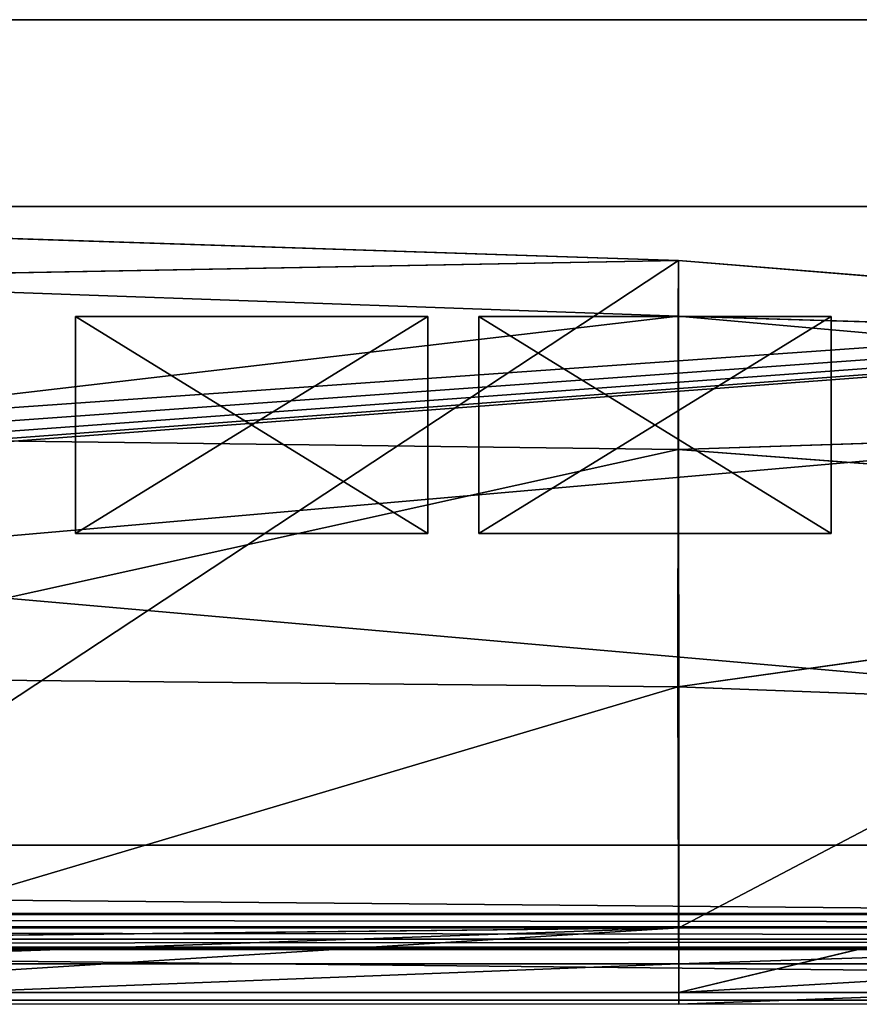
# Model space of a CAD drawing. Extents: x -6.9 to 15.4, y -1.3 to 1.1.
# Tile 10 of 36: x 0.0183 to 0.0599, y -0.3041 to -0.2554. Entities that reach past the tile are written whole.
import ezdxf

# ---------------------------------------------------------------- set-up
doc = ezdxf.new("R2010")
doc.units = 0
doc.header["$LTSCALE"] = 0.0254
doc.layers.get('0').update_dxf_attribs({"color": 13, "linetype": 'CONTINUOUS'})

# ---------------------------------------------------------------- blocks, each defined once
blk = doc.blocks.new('GROUP8_1')
at = {"color": 0}
for p, q in [((0.296252, 0.022473, 0.382048), (-0.296252, 0.022473, 0.382048)), ((0.296252, 0.022473, 0.382048), (-0.296252, 0.022473, 0.382048)), ((-0.289859, 0.022473, -0.309772), (0.291538, 0.022473, -0.309772)), ((-0.289859, 0.022473, -0.309772), (0.291538, 0.022473, -0.309772)), ((0.204504, 0.01323, 0.311502), (-0.203486, 0.01323, 0.311502)), ((-0.203486, 0.01323, 0.259289), (0.204504, 0.01323, 0.259289)), ((-0.203486, 0.01323, 0.259289), (0.204504, 0.01323, 0.259289)), ((0.204504, 0.01323, 0.311502), (-0.203486, 0.01323, 0.311502)), ((0.291538, -0.018378, -0.309772), (-0.289859, -0.018378, -0.309772)), ((0.291538, -0.018378, -0.382048), (-0.289859, -0.018378, -0.382048)), ((0.291538, -0.018378, -0.309772), (-0.289859, -0.018378, -0.309772)), ((0.291538, -0.018378, -0.382048), (-0.289859, -0.018378, -0.382048)), ((0.293036, -0.021773, 0.382048), (-0.293036, -0.021773, 0.382048)), ((0.293036, -0.021773, 0.382048), (-0.293036, -0.021773, 0.382048)), ((0.293098, -0.022428, 0.381923), (-0.293098, -0.022428, 0.381923)), ((0.293098, -0.022428, 0.381923), (-0.293098, -0.022428, 0.381923)), ((-0.203486, -0.022473, 0.259289), (0.204504, -0.022473, 0.259289)), ((0.204504, -0.022473, 0.311502), (-0.203486, -0.022473, 0.311502)), ((0.293155, -0.023031, 0.381527), (-0.293155, -0.023031, 0.381527)), ((0.293155, -0.023031, 0.381527), (-0.293155, -0.023031, 0.381527)), ((-0.293204, -0.023551, 0.38027), (0.293204, -0.023551, 0.38027)), ((-0.293204, -0.023551, 0.38027), (0.293204, -0.023551, 0.38027)), ((-0.293204, -0.023551, 0.311502), (0.293204, -0.023551, 0.38027)), ((-0.293204, -0.023551, 0.311502), (0.293204, -0.023551, 0.38027)), ((-0.293204, -0.023551, 0.311502), (0.293204, -0.023551, 0.311502)), ((0.293204, -0.023551, 0.259289), (-0.293204, -0.023551, 0.259289)), ((-0.293204, -0.023551, -0.382048), (0.293204, -0.023551, 0.259289)), ((-0.293204, -0.023551, -0.382048), (0.293204, -0.023551, 0.259289)), ((-0.293204, -0.023551, -0.382048), (0.293204, -0.023551, -0.382048)), ((-0.293204, -0.023551, -0.382048), (0.293204, -0.023551, -0.382048)), ((0.293193, -0.023427, 0.380924), (-0.293193, -0.023427, 0.380924)), ((0.293193, -0.023427, 0.380924), (-0.293193, -0.023427, 0.380924))]:
    blk.add_line(p, q, dxfattribs=at)
at = {"color": 8}
mesh = blk.add_polyface(dxfattribs=at)
corners = [(-0.298009, 0.022473, 0.38027), (0.291538, 0.022473, -0.309772), (-0.289859, 0.022473, -0.309772), (0.298014, 0.022473, 0.38027), (0.296252, 0.022473, 0.382048), (-0.296252, 0.022473, 0.382048)]
mesh.append_faces([[corners[k] for k in face] for face in [(0, 1, 2), (4, 0, 5)]], dxfattribs={"vtx0": -1, "color": 8})
mesh.append_faces([[corners[k] for k in face] for face in [(1, 0, 3), (3, 0, 4)]], dxfattribs={"vtx0": -1, "vtx1": -1, "color": 8})
mesh = blk.add_polyface(dxfattribs=at)
corners = [(-0.296011, -0.019821, 0.382048), (-0.296252, 0.022473, 0.382048), (-0.296252, -0.018557, 0.382048), (0.296252, 0.022473, 0.382048), (-0.295333, -0.020854, 0.382048), (-0.2943, -0.021532, 0.382048), (-0.293036, -0.021773, 0.382048), (0.293036, -0.021773, 0.382048), (0.2943, -0.021532, 0.382048), (0.295333, -0.020854, 0.382048), (0.296011, -0.019821, 0.382048), (0.296252, -0.018557, 0.382048)]
mesh.append_faces([[corners[k] for k in face] for face in [(0, 1, 2), (3, 10, 11)]], dxfattribs={"vtx0": -1, "color": 8})
mesh.append_faces([[corners[k] for k in face] for face in [(1, 0, 3)]], dxfattribs={"vtx0": -1, "vtx1": -1, "color": 8})
mesh.append_faces([[corners[k] for k in face] for face in [(3, 0, 4), (3, 4, 5), (3, 5, 6), (3, 6, 7), (3, 7, 8), (3, 8, 9), (3, 9, 10)]], dxfattribs={"vtx0": -1, "vtx2": -1, "color": 8})
mesh = blk.add_polyface(dxfattribs=at)
corners = [(0.291538, 0.022473, -0.309772), (-0.289859, -0.018378, -0.309772), (-0.289859, 0.022473, -0.309772), (0.291538, -0.018378, -0.309772)]
mesh.append_faces([[corners[k] for k in face] for face in [(0, 1, 2), (1, 0, 3)]], dxfattribs={"vtx0": -1, "color": 8})
mesh = blk.add_polyface(dxfattribs=at)
corners = [(0.204504, 0.01323, 0.311502), (-0.203486, 0.01323, 0.259289), (0.204504, 0.01323, 0.259289), (-0.203486, 0.01323, 0.311502)]
mesh.append_faces([[corners[k] for k in face] for face in [(0, 1, 2), (1, 0, 3)]], dxfattribs={"vtx0": -1, "color": 8})
mesh = blk.add_polyface(dxfattribs=at)
corners = [(0.204504, -0.022473, 0.259289), (-0.203486, 0.01323, 0.259289), (-0.203486, -0.022473, 0.259289), (0.204504, 0.01323, 0.259289)]
mesh.append_faces([[corners[k] for k in face] for face in [(0, 1, 2), (1, 0, 3)]], dxfattribs={"vtx0": -1, "color": 8})
mesh = blk.add_polyface(dxfattribs=at)
corners = [(0.204504, 0.01323, 0.311502), (-0.203486, -0.022473, 0.311502), (-0.203486, 0.01323, 0.311502), (0.204504, -0.022473, 0.311502)]
mesh.append_faces([[corners[k] for k in face] for face in [(0, 1, 2), (1, 0, 3)]], dxfattribs={"vtx0": -1, "color": 8})
mesh = blk.add_polyface(dxfattribs=at)
corners = [(-0.289859, -0.018378, -0.382048), (-0.293204, -0.023551, -0.382048), (-0.293953, -0.02097, -0.382048), (0.293204, -0.023551, -0.382048), (0.291538, -0.018378, -0.382048), (0.294256, -0.020544, -0.382048)]
mesh.append_faces([[corners[k] for k in face] for face in [(0, 1, 2), (3, 4, 5)]], dxfattribs={"vtx0": -1, "color": 8})
mesh.append_faces([[corners[k] for k in face] for face in [(1, 0, 3)]], dxfattribs={"vtx0": -1, "vtx1": -1, "color": 8})
mesh.append_faces([[corners[k] for k in face] for face in [(3, 0, 4)]], dxfattribs={"vtx0": -1, "vtx2": -1, "color": 8})
mesh = blk.add_polyface(dxfattribs=at)
corners = [(-0.289859, -0.018378, -0.309772), (0.291538, -0.018378, -0.382048), (-0.289859, -0.018378, -0.382048), (0.291538, -0.018378, -0.309772)]
mesh.append_faces([[corners[k] for k in face] for face in [(0, 1, 2), (1, 0, 3)]], dxfattribs={"vtx0": -1, "color": 8})
mesh = blk.add_polyface(dxfattribs=at)
corners = [(0.293098, -0.022428, 0.381923), (-0.293036, -0.021773, 0.382048), (-0.293098, -0.022428, 0.381923), (0.293036, -0.021773, 0.382048)]
mesh.append_faces([[corners[k] for k in face] for face in [(0, 1, 2), (1, 0, 3)]], dxfattribs={"vtx0": -1, "color": 8})
mesh = blk.add_polyface(dxfattribs=at)
corners = [(0.293155, -0.023031, 0.381527), (-0.293098, -0.022428, 0.381923), (-0.293155, -0.023031, 0.381527), (0.293098, -0.022428, 0.381923)]
mesh.append_faces([[corners[k] for k in face] for face in [(0, 1, 2), (1, 0, 3)]], dxfattribs={"vtx0": -1, "color": 8})
mesh = blk.add_polyface(dxfattribs=at)
corners = [(0.293155, -0.023031, 0.381527), (-0.293193, -0.023427, 0.380924), (0.293193, -0.023427, 0.380924), (-0.293155, -0.023031, 0.381527)]
mesh.append_faces([[corners[k] for k in face] for face in [(0, 1, 2), (1, 0, 3)]], dxfattribs={"vtx0": -1, "color": 8})
mesh = blk.add_polyface(dxfattribs=at)
corners = [(0.293193, -0.023427, 0.380924), (-0.293204, -0.023551, 0.38027), (0.293204, -0.023551, 0.38027), (-0.293193, -0.023427, 0.380924)]
mesh.append_faces([[corners[k] for k in face] for face in [(0, 1, 2), (1, 0, 3)]], dxfattribs={"vtx0": -1, "color": 8})
mesh = blk.add_polyface(dxfattribs=at)
corners = [(-0.293204, -0.023551, 0.38027), (-0.293204, -0.023551, 0.311502), (0.293204, -0.023551, 0.38027)]
mesh.append_faces([[corners[k] for k in face] for face in [(0, 1, 2)]], dxfattribs={"color": 8})
mesh = blk.add_polyface(dxfattribs=at)
corners = [(0.293204, -0.023551, 0.38027), (-0.293204, -0.023551, 0.311502), (0.293204, -0.023551, 0.311502)]
mesh.append_faces([[corners[k] for k in face] for face in [(0, 1, 2)]], dxfattribs={"color": 8})
mesh = blk.add_polyface(dxfattribs=at)
corners = [(-0.293204, -0.023551, 0.259289), (-0.293204, -0.023551, -0.382048), (0.293204, -0.023551, 0.259289)]
mesh.append_faces([[corners[k] for k in face] for face in [(0, 1, 2)]], dxfattribs={"color": 8})
mesh = blk.add_polyface(dxfattribs=at)
corners = [(0.293204, -0.023551, 0.259289), (-0.293204, -0.023551, -0.382048), (0.293204, -0.023551, -0.382048)]
mesh.append_faces([[corners[k] for k in face] for face in [(0, 1, 2)]], dxfattribs={"color": 8})
blk = doc.blocks.new('GROUP20_1')
at = {"color": 0}
for p, q in [((-0.05849, 0.005375, 0.85366), (-0.05849, -0.005376, 0.85366)), ((-0.041047, 0.005375, 0.85366), (-0.05849, 0.005375, 0.85366)), ((-0.05849, -0.005376, 0.85239), (-0.05849, 0.005375, 0.85239)), ((-0.05849, 0.005375, 0.85239), (-0.041047, 0.005375, 0.85239)), ((-0.05849, 0.005375, 0.85239), (-0.05849, 0.005375, 0.85366)), ((-0.041047, 0.005375, 0.85366), (-0.05849, 0.005375, 0.85366)), ((-0.05849, 0.005375, 0.85239), (-0.041047, 0.005375, 0.85239)), ((-0.05849, 0.005375, 0.85366), (-0.05849, -0.005376, 0.85366)), ((-0.05849, 0.005375, 0.85239), (-0.05849, 0.005375, 0.85366)), ((-0.05849, -0.005376, 0.85239), (-0.05849, 0.005375, 0.85239)), ((-0.041047, -0.005376, 0.85366), (-0.041047, 0.005375, 0.85366)), ((-0.041047, 0.005375, 0.85239), (-0.041047, -0.005376, 0.85239)), ((-0.041047, 0.005375, 0.85366), (-0.041047, 0.005375, 0.85239)), ((-0.041047, 0.005375, 0.85366), (-0.041047, 0.005375, 0.85239)), ((-0.041047, -0.005376, 0.85366), (-0.041047, 0.005375, 0.85366)), ((-0.041047, 0.005375, 0.85239), (-0.041047, -0.005376, 0.85239)), ((-0.05849, -0.005376, 0.85366), (-0.041047, -0.005376, 0.85366)), ((-0.041047, -0.005376, 0.85239), (-0.05849, -0.005376, 0.85239)), ((-0.05849, -0.005376, 0.85239), (-0.05849, -0.005376, 0.85366)), ((-0.05849, -0.005376, 0.85366), (-0.041047, -0.005376, 0.85366)), ((-0.05849, -0.005376, 0.85239), (-0.05849, -0.005376, 0.85366)), ((-0.041047, -0.005376, 0.85239), (-0.05849, -0.005376, 0.85239)), ((-0.041047, -0.005376, 0.85239), (-0.041047, -0.005376, 0.85366)), ((-0.041047, -0.005376, 0.85239), (-0.041047, -0.005376, 0.85366))]:
    blk.add_line(p, q, dxfattribs=at)
at = {"color": 8}
mesh = blk.add_polyface(dxfattribs=at)
corners = [(-0.041047, -0.005376, 0.85366), (-0.05849, 0.005375, 0.85366), (-0.05849, -0.005376, 0.85366), (-0.041047, 0.005375, 0.85366)]
mesh.append_faces([[corners[k] for k in face] for face in [(0, 1, 2), (1, 0, 3)]], dxfattribs={"vtx0": -1, "color": 8})
mesh = blk.add_polyface(dxfattribs=at)
corners = [(-0.041047, 0.005375, 0.85239), (-0.05849, -0.005376, 0.85239), (-0.05849, 0.005375, 0.85239), (-0.041047, -0.005376, 0.85239)]
mesh.append_faces([[corners[k] for k in face] for face in [(0, 1, 2), (1, 0, 3)]], dxfattribs={"vtx0": -1, "color": 8})
mesh = blk.add_polyface(dxfattribs=at)
corners = [(-0.05849, 0.005375, 0.85366), (-0.041047, 0.005375, 0.85239), (-0.05849, 0.005375, 0.85239), (-0.041047, 0.005375, 0.85366)]
mesh.append_faces([[corners[k] for k in face] for face in [(0, 1, 2), (1, 0, 3)]], dxfattribs={"vtx0": -1, "color": 8})
mesh = blk.add_polyface(dxfattribs=at)
corners = [(-0.05849, 0.005375, 0.85366), (-0.05849, -0.005376, 0.85239), (-0.05849, -0.005376, 0.85366), (-0.05849, 0.005375, 0.85239)]
mesh.append_faces([[corners[k] for k in face] for face in [(0, 1, 2), (1, 0, 3)]], dxfattribs={"vtx0": -1, "color": 8})
mesh = blk.add_polyface(dxfattribs=at)
corners = [(-0.041047, 0.005375, 0.85239), (-0.041047, -0.005376, 0.85366), (-0.041047, -0.005376, 0.85239), (-0.041047, 0.005375, 0.85366)]
mesh.append_faces([[corners[k] for k in face] for face in [(0, 1, 2), (1, 0, 3)]], dxfattribs={"vtx0": -1, "color": 8})
mesh = blk.add_polyface(dxfattribs=at)
corners = [(-0.041047, -0.005376, 0.85366), (-0.05849, -0.005376, 0.85239), (-0.041047, -0.005376, 0.85239), (-0.05849, -0.005376, 0.85366)]
mesh.append_faces([[corners[k] for k in face] for face in [(0, 1, 2), (1, 0, 3)]], dxfattribs={"vtx0": -1, "color": 8})
blk = doc.blocks.new('GROUP21_1')
at = {"color": 0}
for p, q in [((-0.038527, 0.005375, 0.85366), (-0.038527, -0.005376, 0.85366)), ((-0.021085, 0.005375, 0.85366), (-0.038527, 0.005375, 0.85366)), ((-0.038527, -0.005376, 0.85239), (-0.038527, 0.005375, 0.85239)), ((-0.038527, 0.005375, 0.85239), (-0.021085, 0.005375, 0.85239)), ((-0.038527, 0.005375, 0.85239), (-0.038527, 0.005375, 0.85366)), ((-0.021085, 0.005375, 0.85366), (-0.038527, 0.005375, 0.85366)), ((-0.038527, 0.005375, 0.85239), (-0.021085, 0.005375, 0.85239)), ((-0.038527, 0.005375, 0.85366), (-0.038527, -0.005376, 0.85366)), ((-0.038527, 0.005375, 0.85239), (-0.038527, 0.005375, 0.85366)), ((-0.038527, -0.005376, 0.85239), (-0.038527, 0.005375, 0.85239)), ((-0.021085, -0.005376, 0.85366), (-0.021085, 0.005375, 0.85366)), ((-0.021085, 0.005375, 0.85239), (-0.021085, -0.005376, 0.85239)), ((-0.021085, 0.005375, 0.85366), (-0.021085, 0.005375, 0.85239)), ((-0.021085, 0.005375, 0.85366), (-0.021085, 0.005375, 0.85239)), ((-0.021085, -0.005376, 0.85366), (-0.021085, 0.005375, 0.85366)), ((-0.021085, 0.005375, 0.85239), (-0.021085, -0.005376, 0.85239)), ((-0.038527, -0.005376, 0.85366), (-0.021085, -0.005376, 0.85366)), ((-0.021085, -0.005376, 0.85239), (-0.038527, -0.005376, 0.85239)), ((-0.038527, -0.005376, 0.85239), (-0.038527, -0.005376, 0.85366)), ((-0.038527, -0.005376, 0.85366), (-0.021085, -0.005376, 0.85366)), ((-0.038527, -0.005376, 0.85239), (-0.038527, -0.005376, 0.85366)), ((-0.021085, -0.005376, 0.85239), (-0.038527, -0.005376, 0.85239)), ((-0.021085, -0.005376, 0.85239), (-0.021085, -0.005376, 0.85366)), ((-0.021085, -0.005376, 0.85239), (-0.021085, -0.005376, 0.85366))]:
    blk.add_line(p, q, dxfattribs=at)
at = {"color": 8}
mesh = blk.add_polyface(dxfattribs=at)
corners = [(-0.021085, -0.005376, 0.85366), (-0.038527, 0.005375, 0.85366), (-0.038527, -0.005376, 0.85366), (-0.021085, 0.005375, 0.85366)]
mesh.append_faces([[corners[k] for k in face] for face in [(0, 1, 2), (1, 0, 3)]], dxfattribs={"vtx0": -1, "color": 8})
mesh = blk.add_polyface(dxfattribs=at)
corners = [(-0.021085, 0.005375, 0.85239), (-0.038527, -0.005376, 0.85239), (-0.038527, 0.005375, 0.85239), (-0.021085, -0.005376, 0.85239)]
mesh.append_faces([[corners[k] for k in face] for face in [(0, 1, 2), (1, 0, 3)]], dxfattribs={"vtx0": -1, "color": 8})
mesh = blk.add_polyface(dxfattribs=at)
corners = [(-0.038527, 0.005375, 0.85366), (-0.021085, 0.005375, 0.85239), (-0.038527, 0.005375, 0.85239), (-0.021085, 0.005375, 0.85366)]
mesh.append_faces([[corners[k] for k in face] for face in [(0, 1, 2), (1, 0, 3)]], dxfattribs={"vtx0": -1, "color": 8})
mesh = blk.add_polyface(dxfattribs=at)
corners = [(-0.038527, 0.005375, 0.85366), (-0.038527, -0.005376, 0.85239), (-0.038527, -0.005376, 0.85366), (-0.038527, 0.005375, 0.85239)]
mesh.append_faces([[corners[k] for k in face] for face in [(0, 1, 2), (1, 0, 3)]], dxfattribs={"vtx0": -1, "color": 8})
mesh = blk.add_polyface(dxfattribs=at)
corners = [(-0.021085, 0.005375, 0.85239), (-0.021085, -0.005376, 0.85366), (-0.021085, -0.005376, 0.85239), (-0.021085, 0.005375, 0.85366)]
mesh.append_faces([[corners[k] for k in face] for face in [(0, 1, 2), (1, 0, 3)]], dxfattribs={"vtx0": -1, "color": 8})
mesh = blk.add_polyface(dxfattribs=at)
corners = [(-0.021085, -0.005376, 0.85366), (-0.038527, -0.005376, 0.85239), (-0.021085, -0.005376, 0.85239), (-0.038527, -0.005376, 0.85366)]
mesh.append_faces([[corners[k] for k in face] for face in [(0, 1, 2), (1, 0, 3)]], dxfattribs={"vtx0": -1, "color": 8})
blk = doc.blocks.new('GROUP9_1')
at = {"color": 8}
for name in ['GROUP20_1', 'GROUP21_1']:
    blk.add_blockref(name, (0, 0), dxfattribs=at)
blk = doc.blocks.new('GROUP23_1')
at = {"color": 0}
for p, q in [((0.204504, -0.021835, 0.311502), (-0.203486, -0.021835, 0.311502)), ((-0.203486, -0.026059, 0.311502), (0.204504, -0.026059, 0.311502)), ((-0.203486, -0.026059, 0.302532), (0.204504, -0.026059, 0.302532)), ((-0.203486, -0.026059, 0.311502), (0.204504, -0.026059, 0.311502))]:
    blk.add_line(p, q, dxfattribs=at)
at = {"color": 9}
mesh = blk.add_polyface(dxfattribs=at)
corners = [(0.204504, -0.026059, 0.311502), (-0.203486, -0.021835, 0.311502), (-0.203486, -0.026059, 0.311502), (0.204504, -0.021835, 0.311502)]
mesh.append_faces([[corners[k] for k in face] for face in [(0, 1, 2), (1, 0, 3)]], dxfattribs={"vtx0": -1, "color": 9})
mesh = blk.add_polyface(dxfattribs=at)
corners = [(0.204504, -0.026059, 0.302532), (-0.203486, -0.026059, 0.311502), (-0.203486, -0.026059, 0.302532), (0.204504, -0.026059, 0.311502)]
mesh.append_faces([[corners[k] for k in face] for face in [(0, 1, 2), (1, 0, 3)]], dxfattribs={"vtx0": -1, "color": 9})
blk = doc.blocks.new('GROUP24_1')
at = {"color": 0}
for p, q in [((0.000395, 0.012229, 0.302532), (0.05133, 0.010549, 0.302532)), ((0.000395, 0.012229, 0.302532), (0.05133, 0.010549, 0.302532)), ((0.000395, 0.009607, 0.292071), (0.05133, 0.010549, 0.302532)), ((0.000395, 0.009607, 0.292071), (0.05133, 0.010549, 0.302532)), ((0.05132, 0.007799, 0.292071), (0.05133, 0.010549, 0.302532)), ((0.05132, 0.007799, 0.292071), (0.05133, 0.010549, 0.302532)), ((0.05133, 0.010549, 0.302532), (0.051341, -0.022473, 0.302532)), ((0.05133, 0.010549, 0.302532), (0.105787, 0.006152, 0.302532)), ((0.05133, 0.010549, 0.302532), (0.051341, -0.022473, 0.302532)), ((0.05133, 0.010549, 0.302532), (0.105787, 0.006152, 0.302532)), ((0.000395, 0.009607, 0.292071), (0.05132, 0.007799, 0.292071)), ((0.000395, 0.009607, 0.292071), (0.05132, 0.007799, 0.292071)), ((0.05132, 0.007799, 0.292071), (0.000395, 0.001847, 0.281225)), ((0.05132, 0.007799, 0.292071), (0.000395, 0.001847, 0.281225)), ((0.05131, 0.001195, 0.281225), (0.05132, 0.007799, 0.292071)), ((0.05131, 0.001195, 0.281225), (0.05132, 0.007799, 0.292071)), ((0.05132, 0.007799, 0.292071), (0.105786, 0.002972, 0.292071)), ((0.105787, 0.006152, 0.302532), (0.05132, 0.007799, 0.292071)), ((0.105787, 0.006152, 0.302532), (0.05132, 0.007799, 0.292071)), ((0.05132, 0.007799, 0.292071), (0.105786, 0.002972, 0.292071)), ((0.105786, 0.002972, 0.292071), (0.05131, 0.001195, 0.281225)), ((0.105786, 0.002972, 0.292071), (0.05131, 0.001195, 0.281225)), ((0.000395, 0.001847, 0.281225), (0.05131, 0.001195, 0.281225)), ((0.000395, 0.001847, 0.281225), (0.05131, 0.001195, 0.281225)), ((0.05131, 0.001195, 0.281225), (0.000395, -0.010055, 0.270747)), ((0.05131, 0.001195, 0.281225), (0.000395, -0.010055, 0.270747)), ((0.05131, 0.001195, 0.281225), (0.051299, -0.010546, 0.270747)), ((0.05131, 0.001195, 0.281225), (0.051299, -0.010546, 0.270747)), ((0.105786, -0.002919, 0.282151), (0.05131, 0.001195, 0.281225)), ((0.105786, -0.002919, 0.282151), (0.05131, 0.001195, 0.281225)), ((0.105786, -0.002919, 0.282151), (0.051299, -0.010546, 0.270747)), ((0.105786, -0.002919, 0.282151), (0.051299, -0.010546, 0.270747)), ((0.000395, -0.010055, 0.270747), (0.051299, -0.010546, 0.270747)), ((0.000395, -0.010055, 0.270747), (0.051299, -0.010546, 0.270747)), ((0.051299, -0.010546, 0.270747), (0.000395, -0.025683, 0.263099)), ((0.051299, -0.010546, 0.270747), (0.000395, -0.025683, 0.263099)), ((0.051299, -0.010546, 0.270747), (0.105785, -0.012587, 0.270747)), ((0.051299, -0.010546, 0.270747), (0.105785, -0.012587, 0.270747)), ((0.051299, -0.010546, 0.270747), (0.051341, -0.025683, 0.263099)), ((0.051299, -0.010546, 0.270747), (0.051341, -0.025683, 0.263099)), ((0.051341, -0.025683, 0.263099), (0.105785, -0.012587, 0.270747)), ((0.051341, -0.025683, 0.263099), (0.105785, -0.012587, 0.270747)), ((0.051341, -0.022473, 0.302532), (0.000395, -0.023037, 0.302532)), ((0.000395, -0.022473, 0.259289), (0.051343, -0.022473, 0.259289)), ((0.051341, -0.022473, 0.302532), (0.000395, -0.023037, 0.302532)), ((0.105788, -0.022473, 0.302532), (0.051341, -0.022473, 0.302532)), ((0.051341, -0.022473, 0.302532), (0.051341, -0.024251, 0.302532)), ((0.105788, -0.022473, 0.302532), (0.051341, -0.022473, 0.302532)), ((0.051341, -0.022473, 0.302532), (0.051341, -0.024251, 0.302532)), ((0.051343, -0.022473, 0.259289), (0.051343, -0.025683, 0.259289)), ((0.051343, -0.022473, 0.259289), (0.105788, -0.022473, 0.259289)), ((0.051343, -0.022473, 0.259289), (0.051343, -0.025683, 0.259289)), ((0.051341, -0.024251, 0.302532), (0.000395, -0.024251, 0.302532)), ((0.051341, -0.024251, 0.302532), (0.000395, -0.024251, 0.302532)), ((0.051341, -0.026262, 0.302532), (0.051341, -0.024251, 0.302532)), ((0.051341, -0.024251, 0.302532), (0.105788, -0.024251, 0.302532)), ((0.051341, -0.026262, 0.302532), (0.051341, -0.024251, 0.302532)), ((0.051341, -0.024251, 0.302532), (0.105788, -0.024251, 0.302532)), ((0.051343, -0.025683, 0.259289), (0.000395, -0.025683, 0.259289)), ((0.051343, -0.025683, 0.259289), (0.000395, -0.025683, 0.259289)), ((0.051341, -0.025683, 0.263099), (0.000395, -0.025683, 0.263099)), ((0.051341, -0.025683, 0.263099), (0.000395, -0.025683, 0.263099)), ((0.105788, -0.025683, 0.263099), (0.051341, -0.025683, 0.263099)), ((0.051341, -0.025683, 0.263099), (0.051343, -0.025683, 0.259289)), ((0.105788, -0.025683, 0.263099), (0.051341, -0.025683, 0.263099)), ((0.051341, -0.025683, 0.263099), (0.051343, -0.025683, 0.259289)), ((0.051343, -0.025683, 0.259289), (0.105788, -0.025683, 0.259289)), ((0.051343, -0.025683, 0.259289), (0.105788, -0.025683, 0.259289)), ((0.051341, -0.026262, 0.302532), (0.000395, -0.026262, 0.302532)), ((0.105788, -0.026262, 0.302532), (0.051341, -0.026262, 0.302532))]:
    blk.add_line(p, q, dxfattribs=at)
at = {"color": 8}
mesh = blk.add_polyface(dxfattribs=at)
corners = [(0.05133, 0.010549, 0.302532), (0.000395, -0.023037, 0.302532), (0.000395, 0.012229, 0.302532), (0.051341, -0.022473, 0.302532)]
mesh.append_faces([[corners[k] for k in face] for face in [(0, 1, 2), (1, 0, 3)]], dxfattribs={"vtx0": -1, "color": 8})
mesh = blk.add_polyface(dxfattribs=at)
corners = [(0.000395, 0.012229, 0.302532), (0.000395, 0.009607, 0.292071), (0.05133, 0.010549, 0.302532)]
mesh.append_faces([[corners[k] for k in face] for face in [(0, 1, 2)]], dxfattribs={"color": 8})
mesh = blk.add_polyface(dxfattribs=at)
corners = [(0.05133, 0.010549, 0.302532), (0.000395, 0.009607, 0.292071), (0.05132, 0.007799, 0.292071)]
mesh.append_faces([[corners[k] for k in face] for face in [(0, 1, 2)]], dxfattribs={"color": 8})
mesh = blk.add_polyface(dxfattribs=at)
corners = [(0.05133, 0.010549, 0.302532), (0.05132, 0.007799, 0.292071), (0.105787, 0.006152, 0.302532)]
mesh.append_faces([[corners[k] for k in face] for face in [(0, 1, 2)]], dxfattribs={"color": 8})
mesh = blk.add_polyface(dxfattribs=at)
corners = [(0.105787, 0.006152, 0.302532), (0.051341, -0.022473, 0.302532), (0.05133, 0.010549, 0.302532), (0.105788, -0.022473, 0.302532)]
mesh.append_faces([[corners[k] for k in face] for face in [(0, 1, 2), (1, 0, 3)]], dxfattribs={"vtx0": -1, "color": 8})
mesh = blk.add_polyface(dxfattribs=at)
corners = [(0.000395, 0.009607, 0.292071), (0.000395, 0.001847, 0.281225), (0.05132, 0.007799, 0.292071)]
mesh.append_faces([[corners[k] for k in face] for face in [(0, 1, 2)]], dxfattribs={"color": 8})
mesh = blk.add_polyface(dxfattribs=at)
corners = [(0.05132, 0.007799, 0.292071), (0.000395, 0.001847, 0.281225), (0.05131, 0.001195, 0.281225)]
mesh.append_faces([[corners[k] for k in face] for face in [(0, 1, 2)]], dxfattribs={"color": 8})
mesh = blk.add_polyface(dxfattribs=at)
corners = [(0.05132, 0.007799, 0.292071), (0.05131, 0.001195, 0.281225), (0.105786, 0.002972, 0.292071)]
mesh.append_faces([[corners[k] for k in face] for face in [(0, 1, 2)]], dxfattribs={"color": 8})
mesh = blk.add_polyface(dxfattribs=at)
corners = [(0.105787, 0.006152, 0.302532), (0.05132, 0.007799, 0.292071), (0.105786, 0.002972, 0.292071)]
mesh.append_faces([[corners[k] for k in face] for face in [(0, 1, 2)]], dxfattribs={"color": 8})
mesh = blk.add_polyface(dxfattribs=at)
corners = [(0.105786, 0.002972, 0.292071), (0.05131, 0.001195, 0.281225), (0.105786, -0.002919, 0.282151)]
mesh.append_faces([[corners[k] for k in face] for face in [(0, 1, 2)]], dxfattribs={"color": 8})
mesh = blk.add_polyface(dxfattribs=at)
corners = [(0.05131, 0.001195, 0.281225), (0.000395, 0.001847, 0.281225), (0.000395, -0.010055, 0.270747)]
mesh.append_faces([[corners[k] for k in face] for face in [(0, 1, 2)]], dxfattribs={"color": 8})
mesh = blk.add_polyface(dxfattribs=at)
corners = [(0.05131, 0.001195, 0.281225), (0.000395, -0.010055, 0.270747), (0.051299, -0.010546, 0.270747)]
mesh.append_faces([[corners[k] for k in face] for face in [(0, 1, 2)]], dxfattribs={"color": 8})
mesh = blk.add_polyface(dxfattribs=at)
corners = [(0.105786, -0.002919, 0.282151), (0.05131, 0.001195, 0.281225), (0.051299, -0.010546, 0.270747)]
mesh.append_faces([[corners[k] for k in face] for face in [(0, 1, 2)]], dxfattribs={"color": 8})
mesh = blk.add_polyface(dxfattribs=at)
corners = [(0.105786, -0.002919, 0.282151), (0.051299, -0.010546, 0.270747), (0.105785, -0.012587, 0.270747)]
mesh.append_faces([[corners[k] for k in face] for face in [(0, 1, 2)]], dxfattribs={"color": 8})
mesh = blk.add_polyface(dxfattribs=at)
corners = [(0.051299, -0.010546, 0.270747), (0.000395, -0.010055, 0.270747), (0.000395, -0.025683, 0.263099)]
mesh.append_faces([[corners[k] for k in face] for face in [(0, 1, 2)]], dxfattribs={"color": 8})
mesh = blk.add_polyface(dxfattribs=at)
corners = [(0.051341, -0.025683, 0.263099), (0.051299, -0.010546, 0.270747), (0.000395, -0.025683, 0.263099)]
mesh.append_faces([[corners[k] for k in face] for face in [(0, 1, 2)]], dxfattribs={"color": 8})
mesh = blk.add_polyface(dxfattribs=at)
corners = [(0.105785, -0.012587, 0.270747), (0.051299, -0.010546, 0.270747), (0.051341, -0.025683, 0.263099)]
mesh.append_faces([[corners[k] for k in face] for face in [(0, 1, 2)]], dxfattribs={"color": 8})
mesh = blk.add_polyface(dxfattribs=at)
corners = [(0.105788, -0.025683, 0.263099), (0.105785, -0.012587, 0.270747), (0.051341, -0.025683, 0.263099)]
mesh.append_faces([[corners[k] for k in face] for face in [(0, 1, 2)]], dxfattribs={"color": 8})
mesh = blk.add_polyface(dxfattribs=at)
corners = [(0.051343, -0.022473, 0.259289), (0.000395, -0.025683, 0.259289), (0.000395, -0.022473, 0.259289), (0.051343, -0.025683, 0.259289)]
mesh.append_faces([[corners[k] for k in face] for face in [(0, 1, 2), (1, 0, 3)]], dxfattribs={"vtx0": -1, "color": 8})
mesh = blk.add_polyface(dxfattribs=at)
corners = [(0.051341, -0.022473, 0.302532), (0.000395, -0.024251, 0.302532), (0.000395, -0.023037, 0.302532), (0.051341, -0.024251, 0.302532)]
mesh.append_faces([[corners[k] for k in face] for face in [(0, 1, 2), (1, 0, 3)]], dxfattribs={"vtx0": -1, "color": 8})
mesh = blk.add_polyface(dxfattribs=at)
corners = [(0.105788, -0.022473, 0.302532), (0.051341, -0.024251, 0.302532), (0.051341, -0.022473, 0.302532), (0.105788, -0.024251, 0.302532)]
mesh.append_faces([[corners[k] for k in face] for face in [(0, 1, 2), (1, 0, 3)]], dxfattribs={"vtx0": -1, "color": 8})
mesh = blk.add_polyface(dxfattribs=at)
corners = [(0.105788, -0.022473, 0.259289), (0.051343, -0.025683, 0.259289), (0.051343, -0.022473, 0.259289), (0.105788, -0.025683, 0.259289)]
mesh.append_faces([[corners[k] for k in face] for face in [(0, 1, 2), (1, 0, 3)]], dxfattribs={"vtx0": -1, "color": 8})
mesh = blk.add_polyface(dxfattribs=at)
corners = [(0.051341, -0.024251, 0.302532), (0.000395, -0.026262, 0.302532), (0.000395, -0.024251, 0.302532), (0.051341, -0.026262, 0.302532)]
mesh.append_faces([[corners[k] for k in face] for face in [(0, 1, 2), (1, 0, 3)]], dxfattribs={"vtx0": -1, "color": 8})
mesh = blk.add_polyface(dxfattribs=at)
corners = [(0.105788, -0.024251, 0.302532), (0.051341, -0.026262, 0.302532), (0.051341, -0.024251, 0.302532), (0.105788, -0.026262, 0.302532)]
mesh.append_faces([[corners[k] for k in face] for face in [(0, 1, 2), (1, 0, 3)]], dxfattribs={"vtx0": -1, "color": 8})
mesh = blk.add_polyface(dxfattribs=at)
corners = [(0.051341, -0.025683, 0.263099), (0.000395, -0.025683, 0.259289), (0.051343, -0.025683, 0.259289), (0.000395, -0.025683, 0.263099)]
mesh.append_faces([[corners[k] for k in face] for face in [(0, 1, 2), (1, 0, 3)]], dxfattribs={"vtx0": -1, "color": 8})
mesh = blk.add_polyface(dxfattribs=at)
corners = [(0.105788, -0.025683, 0.263099), (0.051343, -0.025683, 0.259289), (0.105788, -0.025683, 0.259289), (0.051341, -0.025683, 0.263099)]
mesh.append_faces([[corners[k] for k in face] for face in [(0, 1, 2), (1, 0, 3)]], dxfattribs={"vtx0": -1, "color": 8})
blk = doc.blocks.new('GROUP22_1')
at = {"color": 8}
blk.add_blockref('GROUP24_1', (0, 0), dxfattribs=at)
at = {"color": 9}
blk.add_blockref('GROUP23_1', (0, 0), dxfattribs=at)
blk = doc.blocks.new('GROUP6_1')
at = {"color": 8}
for name in ['GROUP22_1', 'GROUP8_1']:
    blk.add_blockref(name, (0, 0), dxfattribs=at)
at = {"color": 8, "rotation": 180.0000050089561}
blk.add_blockref('GROUP9_1', (0.000395, 0.00241, -0.470343), dxfattribs=at)
blk = doc.blocks.new('GROUP0_1')
at = {"color": 8}
blk.add_blockref('GROUP6_1', (-0.000395, -0.277843, 0.470343), dxfattribs=at)

msp = doc.modelspace()

# ---------------------------------------------------------------- block references
at = {"color": 254}
msp.add_blockref('GROUP0_1', (0, 0), dxfattribs=at)

doc.saveas('drawing.dxf')
